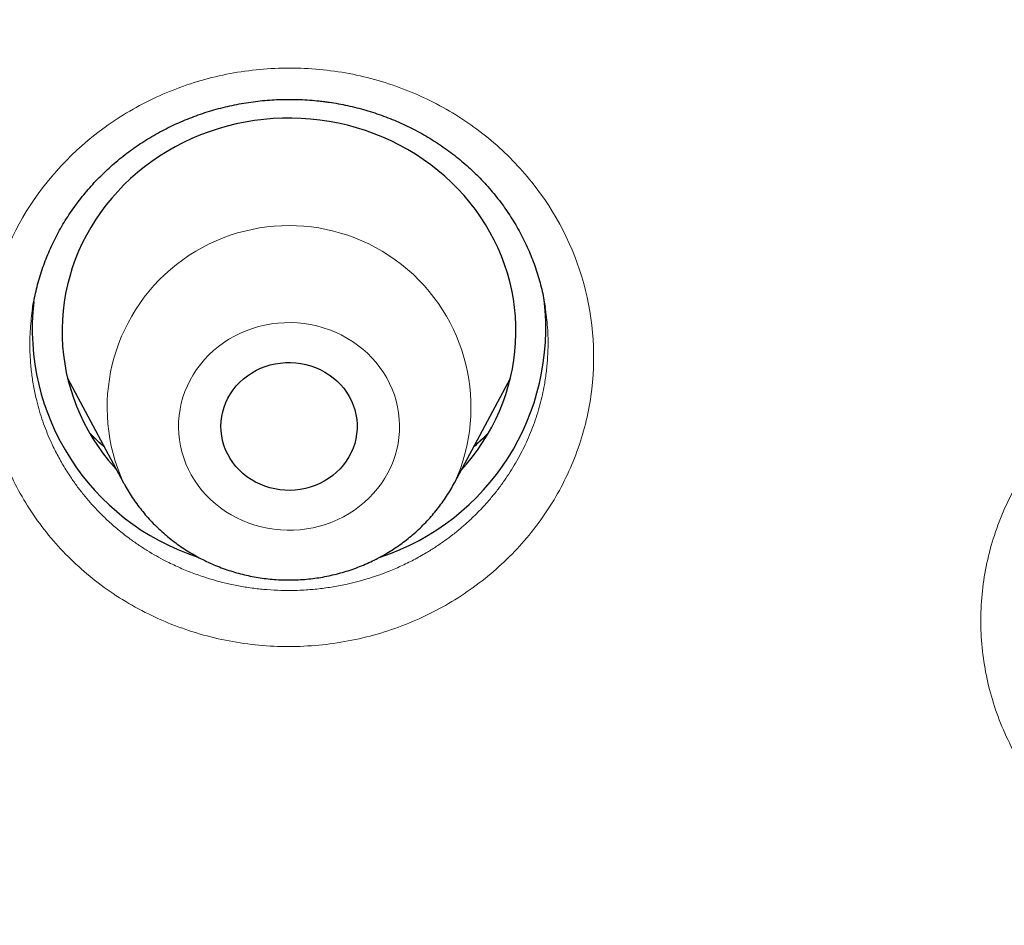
# Model space of a CAD drawing. Header units: millimetres. Extents: x 8 to 450, y 12 to 574.
# Tile 225 of 256: x 233.64 to 240.14, y 539.62 to 545.61. Entities that reach past the tile are written whole.
import ezdxf

# ---------------------------------------------------------------- set-up
doc = ezdxf.new("R2010")
doc.units = ezdxf.units.MM

msp = doc.modelspace()

# ---------------------------------------------------------------- linework, layer by layer
at = {"color": 7, "linetype": 'Continuous', "lineweight": 30}
for p, q in [((237.111, 543.7023), (237.1108, 543.704)), ((233.9546, 543.2349), (234.324, 542.5436)), ((236.5116, 542.5436), (236.8809, 543.2349))]:
    msp.add_line(p, q, dxfattribs=at)
at = {"color": 7, "linetype": 'Continuous', "lineweight": 30, "flags": 128}
for points in [[(236.5569, 542.6284), (236.5898, 542.6658), (236.6275, 542.712), (236.6631, 542.7597), (236.6966, 542.8088), (236.7279, 542.8591), (236.757, 542.9105), (236.7838, 542.9631), (236.8082, 543.0166), (236.8303, 543.0711), (236.8499, 543.1263), (236.8671, 543.1823), (236.8819, 543.2389), (236.8941, 543.296), (236.9038, 543.3535), (236.911, 543.4114), (236.9156, 543.4695), (236.9177, 543.5277), (236.9172, 543.586), (236.9141, 543.6442), (236.9085, 543.7022), (236.9003, 543.76), (236.8896, 543.8173), (236.8764, 543.8743), (236.8607, 543.9306), (236.8425, 543.9863), (236.8219, 544.0413), (236.7989, 544.0954), (236.7736, 544.1486), (236.7459, 544.2007), (236.7159, 544.2517), (236.6838, 544.3015), (236.6494, 544.35), (236.613, 544.3972), (236.5745, 544.4428), (236.5341, 544.487), (236.4917, 544.5295), (236.4475, 544.5704), (236.4016, 544.6095), (236.3539, 544.6468), (236.3047, 544.6822), (236.2539, 544.7157), (236.2018, 544.7472), (236.1482, 544.7766), (236.0935, 544.8039), (236.0376, 544.8291), (235.9806, 544.852), (235.9226, 544.8728), (235.8638, 544.8912), (235.8043, 544.9074), (235.7441, 544.9213), (235.6833, 544.9328), (235.622, 544.9419), (235.5604, 544.9486), (235.4986, 544.953), (235.4367, 544.9549), (235.3747, 544.9544), (235.3127, 544.9515), (235.251, 544.9463), (235.1895, 544.9386), (235.1285, 544.9285), (235.0679, 544.9161), (235.0079, 544.9014), (234.9486, 544.8843), (234.8901, 544.8649), (234.8326, 544.8433), (234.776, 544.8195), (234.7205, 544.7935), (234.6662, 544.7653), (234.6132, 544.7351), (234.5616, 544.7028), (234.5114, 544.6686), (234.4628, 544.6324), (234.4158, 544.5944), (234.3706, 544.5546), (234.3271, 544.5131), (234.2854, 544.4699), (234.2458, 544.4251), (234.2081, 544.3789), (234.1725, 544.3312), (234.139, 544.2822), (234.1077, 544.2319), (234.0786, 544.1804), (234.0518, 544.1279), (234.0274, 544.0743), (234.0053, 544.0199), (233.9856, 543.9646), (233.9684, 543.9086), (233.9537, 543.8521), (233.9415, 543.7949), (233.9318, 543.7374), (233.9246, 543.6795), (233.92, 543.6214), (233.9179, 543.5632), (233.9184, 543.5049), (233.9215, 543.4467), (233.9271, 543.3887), (233.9353, 543.331), (233.946, 543.2736), (233.9592, 543.2167), (233.9749, 543.1603), (233.993, 543.1046), (234.0136, 543.0496), (234.0367, 542.9955), (234.062, 542.9424), (234.0897, 542.8902), (234.1196, 542.8392), (234.1518, 542.7894), (234.1861, 542.7409), (234.2226, 542.6938), (234.2611, 542.6481), (234.2787, 542.6284)], [(235.3565, 542.4972), (235.323, 542.5028), (235.29, 542.5107), (235.2577, 542.521), (235.2264, 542.5335), (235.1961, 542.5482), (235.1671, 542.565), (235.1396, 542.5838), (235.1136, 542.6045), (235.0894, 542.627), (235.0671, 542.6512), (235.0468, 542.6769), (235.0286, 542.7039), (235.0126, 542.7322), (234.999, 542.7615), (234.9877, 542.7917), (234.9789, 542.8226), (234.9727, 542.8541), (234.9689, 542.8859), (234.9678, 542.9179), (234.9692, 542.9499), (234.9732, 542.9817), (234.9798, 543.0131), (234.9888, 543.0439), (235.0003, 543.074), (235.0142, 543.1033), (235.0304, 543.1314), (235.0489, 543.1583), (235.0694, 543.1838), (235.092, 543.2078), (235.1164, 543.2301), (235.1425, 543.2507), (235.1702, 543.2693), (235.1993, 543.2859), (235.2297, 543.3003), (235.2612, 543.3126), (235.2935, 543.3226), (235.3266, 543.3302), (235.3602, 543.3355), (235.3941, 543.3384), (235.4281, 543.3389), (235.4621, 543.337), (235.4959, 543.3326), (235.5292, 543.3259), (235.5618, 543.3168), (235.5937, 543.3054), (235.6245, 543.2918), (235.6541, 543.276), (235.6824, 543.2582), (235.7092, 543.2384), (235.7343, 543.2168), (235.7576, 543.1934), (235.7789, 543.1685), (235.7982, 543.1421), (235.8153, 543.1144), (235.8301, 543.0856), (235.8425, 543.0558), (235.8526, 543.0252), (235.8601, 542.994), (235.8651, 542.9623), (235.8675, 542.9304), (235.8674, 542.8984), (235.8647, 542.8665), (235.8594, 542.8349), (235.8516, 542.8038), (235.8413, 542.7732), (235.8286, 542.7436), (235.8135, 542.7149), (235.7962, 542.6873), (235.7767, 542.6611), (235.7551, 542.6363), (235.7316, 542.6131), (235.7063, 542.5917), (235.6794, 542.5721), (235.651, 542.5545), (235.6212, 542.539), (235.5902, 542.5256), (235.5583, 542.5144), (235.5256, 542.5056), (235.4922, 542.4991), (235.4585, 542.495), (235.4244, 542.4933), (235.3904, 542.4941), (235.3565, 542.4972)]]:
    msp.add_lwpolyline(points, dxfattribs=at)
at = {"color": 252, "linetype": 'Continuous', "lineweight": 0, "flags": 128}
msp.add_lwpolyline([(235.5172, 543.5962), (235.4742, 543.6005), (235.431, 543.6024), (235.3877, 543.602), (235.3445, 543.5991), (235.3016, 543.5938), (235.259, 543.5862), (235.2171, 543.5761), (235.1758, 543.5638), (235.1354, 543.5492), (235.096, 543.5324), (235.0577, 543.5134), (235.0207, 543.4923), (234.9851, 543.4692), (234.951, 543.4441), (234.9185, 543.4172), (234.8878, 543.3885), (234.859, 543.3582), (234.8321, 543.3263), (234.8073, 543.293), (234.7846, 543.2583), (234.7641, 543.2225), (234.7459, 543.1856), (234.7301, 543.1477), (234.7168, 543.109), (234.7058, 543.0696), (234.6974, 543.0297), (234.6915, 542.9894), (234.6882, 542.9489), (234.6874, 542.9082), (234.6892, 542.8676), (234.6935, 542.8271), (234.7004, 542.7869), (234.7098, 542.7472), (234.7217, 542.7081), (234.736, 542.6697), (234.7528, 542.6322), (234.7718, 542.5957), (234.7932, 542.5603), (234.8167, 542.5261), (234.8424, 542.4934), (234.87, 542.4621), (234.8996, 542.4324), (234.931, 542.4044), (234.9641, 542.3782), (234.9989, 542.3539), (235.035, 542.3315), (235.0726, 542.3113), (235.1113, 542.2931), (235.1511, 542.2771), (235.1919, 542.2634), (235.2334, 542.252), (235.2756, 542.2429), (235.3183, 542.2362), (235.3614, 542.2318), (235.4046, 542.2299), (235.4479, 542.2303), (235.4911, 542.2332), (235.534, 542.2385), (235.5765, 542.2462), (235.6185, 542.2562), (235.6597, 542.2685), (235.7001, 542.2831), (235.7396, 542.2999), (235.7778, 542.3189), (235.8149, 542.34), (235.8505, 542.3631), (235.8846, 542.3882), (235.917, 542.4151), (235.9478, 542.4438), (235.9766, 542.4741), (236.0035, 542.506), (236.0283, 542.5393), (236.051, 542.574), (236.0715, 542.6098), (236.0896, 542.6468), (236.1054, 542.6846), (236.1188, 542.7233), (236.1297, 542.7627), (236.1382, 542.8026), (236.1441, 542.8429), (236.1474, 542.8834), (236.1482, 542.9241), (236.1464, 542.9648), (236.1421, 543.0052), (236.1352, 543.0454), (236.1258, 543.0851), (236.1139, 543.1242), (236.0995, 543.1626), (236.0828, 543.2001), (236.0637, 543.2367), (236.0424, 543.272), (236.0188, 543.3062), (235.9932, 543.339), (235.9655, 543.3703), (235.936, 543.4), (235.9045, 543.4279), (235.8714, 543.4541), (235.8367, 543.4785), (235.8005, 543.5008), (235.763, 543.5211), (235.7243, 543.5392), (235.6844, 543.5552), (235.6437, 543.5689), (235.6021, 543.5803), (235.5599, 543.5894), (235.5172, 543.5962)], dxfattribs=at)
at = {"color": 252, "linetype": 'Continuous', "lineweight": 0}
msp.add_arc((235.4178, 543.0424), 1.2021, 335.43654, 204.53947, dxfattribs=at)
at = {"color": 7, "linetype": 'Continuous', "lineweight": 30}
for centre, radius, start, end in [((235.3113, 543.5631), 1.5907, 173.58691, 251.79082), ((235.5218, 543.5645), 1.5928, 288.26137, 6.77778)]:
    msp.add_arc(centre, radius, start, end, dxfattribs=at)
for points, knots in [([(279.178, 531.7215), (279.1777, 531.7262), (279.1772, 531.7347), (279.1765, 531.7475), (279.1759, 531.7586), (279.1752, 531.7694), (279.1747, 531.7798), (279.174, 531.7909), (279.1729, 531.811), (279.1711, 531.8407), (279.1687, 531.8819), (279.166, 531.9271), (279.1629, 531.9769), (279.1596, 532.0292), (279.1562, 532.0833), (279.1512, 532.1604), (279.1446, 532.2577), (279.1366, 532.3731), (279.1301, 532.4617), (279.1255, 532.5234), (279.1229, 532.5579), (279.1209, 532.5847), (279.1194, 532.604), (279.1183, 532.6185), (279.1173, 532.632), (279.1158, 532.6513), (279.1136, 532.6784), (279.1108, 532.7146), (279.1073, 532.7582), (279.1012, 532.8338), (279.0923, 532.9405), (279.0805, 533.0775), (279.0677, 533.2192), (279.0541, 533.3656), (279.0395, 533.5166), (279.0239, 533.6722), (279.0045, 533.8582), (278.9812, 534.071), (278.9541, 534.3071), (278.9328, 534.4845), (278.9178, 534.6052), (278.9095, 534.6712), (278.9012, 534.7366), (278.8929, 534.8013), (278.8847, 534.8636), (278.8772, 534.9211), (278.8705, 534.9716), (278.865, 535.0125), (278.8606, 535.0448), (278.8573, 535.0692), (278.8546, 535.0885), (278.8525, 535.1044), (278.8502, 535.121), (278.8473, 535.1423), (278.8434, 535.1703), (278.8387, 535.2042), (278.8328, 535.2462), (278.8257, 535.2969), (278.8172, 535.3568), (278.8076, 535.4236), (278.7968, 535.4975), (278.7849, 535.5782), (278.7647, 535.7133), (278.7365, 535.8975), (278.7002, 536.1253), (278.6642, 536.3442), (278.6283, 536.5555), (278.5927, 536.7592), (278.5575, 536.955), (278.5231, 537.1416), (278.4895, 537.319), (278.457, 537.4872), (278.4257, 537.6461), (278.3955, 537.7959), (278.3667, 537.9364), (278.3394, 538.0676), (278.3136, 538.1896), (278.2894, 538.3024), (278.267, 538.4059), (278.2462, 538.5002), (278.23, 538.5734), (278.2179, 538.6278), (278.2094, 538.6655), (278.2015, 538.7005), (278.1945, 538.7316), (278.1886, 538.7577), (278.1838, 538.7787), (278.1792, 538.7988), (278.1739, 538.8219), (278.1673, 538.8507), (278.1596, 538.8841), (278.1511, 538.9212), (278.1418, 538.9613), (278.1301, 539.0113), (278.1159, 539.0722), (278.0987, 539.145), (278.0799, 539.224), (278.0594, 539.3093), (278.0372, 539.4007), (278.0133, 539.4984), (277.9878, 539.6018), (277.9514, 539.7472), (277.9048, 539.9306), (277.8482, 540.148), (277.7909, 540.3638), (277.7329, 540.5777), (277.6744, 540.7893), (277.6167, 540.9937), (277.56, 541.1908), (277.5045, 541.3806), (277.4501, 541.5632), (277.3971, 541.7386), (277.3455, 541.9067), (277.2954, 542.0676), (277.2472, 542.2204), (277.201, 542.365), (277.1568, 542.5018), (277.1143, 542.6315), (277.0798, 542.7359), (277.0529, 542.8167), (277.0332, 542.8757), (277.014, 542.9328), (276.9953, 542.9881), (276.9772, 543.0415), (276.9599, 543.0922), (276.9446, 543.1369), (276.932, 543.1737), (276.9225, 543.2014), (276.9151, 543.2226), (276.9088, 543.2408), (276.9021, 543.2603), (276.893, 543.2865), (276.8808, 543.3216), (276.8653, 543.3663), (276.8467, 543.4194), (276.8251, 543.4808), (276.8007, 543.55), (276.7734, 543.6268), (276.7432, 543.7113), (276.71, 543.8037), (276.6756, 543.8984), (276.6405, 543.9947), (276.6048, 544.0917), (276.5672, 544.1931), (276.5285, 544.2966), (276.4897, 544.3996), (276.4341, 544.546), (276.3621, 544.7333), (276.2766, 544.9518), (276.1958, 545.1554), (276.1195, 545.3446), (276.0448, 545.5276), (275.9712, 545.7056), (275.8988, 545.8784), (275.8277, 546.0459), (275.7585, 546.2072), (275.6908, 546.3634), (275.6162, 546.5334), (275.5331, 546.7207), (275.4399, 546.9277), (275.3599, 547.1027), (275.2943, 547.2448), (275.244, 547.3529), (275.1929, 547.4622), (275.1408, 547.5724), (275.0882, 547.6832), (275.0399, 547.7839), (274.9975, 547.8718), (274.9623, 547.9446), (274.9305, 548.0099), (274.9022, 548.0679), (274.8774, 548.1185), (274.8585, 548.1569), (274.8448, 548.1847), (274.8359, 548.2027), (274.8292, 548.2162), (274.8246, 548.2255), (274.8208, 548.2333), (274.8147, 548.2455), (274.805, 548.2651), (274.791, 548.2934), (274.774, 548.3275), (274.7544, 548.3669), (274.7323, 548.4111), (274.7072, 548.4611), (274.6791, 548.5171), (274.648, 548.5787), (274.5648, 548.7426), (274.4298, 549.0054), (274.2668, 549.3154), (274.128, 549.5745), (274.0144, 549.784), (273.9001, 549.992), (273.7851, 550.1985), (273.6687, 550.4051), (273.5414, 550.628), (273.4016, 550.8695), (273.2482, 551.1304), (273.0889, 551.3971), (272.9235, 551.6694), (272.7677, 551.9218), (272.6226, 552.1534), (272.4893, 552.3636), (272.3717, 552.5468), (272.271, 552.7021), (272.1899, 552.8263), (272.1115, 552.9454), (272.0392, 553.0546), (271.9729, 553.154), (271.9124, 553.2442), (271.8561, 553.3278), (271.8038, 553.4051), (271.7556, 553.4759), (271.7117, 553.5404), (271.6708, 553.6001), (271.6333, 553.6546), (271.5996, 553.7035), (271.5702, 553.746), (271.5433, 553.7849), (271.5204, 553.8179), (271.5018, 553.8446), (271.488, 553.8644), (271.4752, 553.8828), (271.4617, 553.9021), (271.4468, 553.9234), (271.4305, 553.9468), (271.407, 553.9803), (271.3753, 554.0255), (271.3341, 554.0839), (271.2885, 554.1485), (271.2385, 554.2189), (271.1841, 554.2952), (271.125, 554.3778), (271.0611, 554.4666), (270.9923, 554.5617), (270.9186, 554.6629), (270.8371, 554.7743), (270.7474, 554.8961), (270.6489, 555.0287), (270.5446, 555.1681), (270.4355, 555.3127), (270.2988, 555.4924), (270.1335, 555.707), (269.9379, 555.9576), (269.7347, 556.2139), (269.524, 556.4758), (269.3069, 556.7415), (269.0833, 557.0109), (268.8533, 557.2838), (268.6152, 557.5615), (268.3906, 557.8193), (268.1807, 558.0567), (267.9869, 558.2731), (267.8241, 558.4525), (267.6938, 558.5947), (267.5978, 558.6989), (267.5029, 558.8012), (267.4112, 558.8994), (267.3246, 558.9917), (267.2433, 559.0778), (267.1674, 559.1578), (267.097, 559.2317), (267.032, 559.2995), (266.9729, 559.3611), (266.9196, 559.4163), (266.872, 559.4655), (266.8299, 559.5089), (266.7939, 559.5459), (266.7639, 559.5767), (266.7395, 559.6017), (266.7194, 559.6222), (266.7025, 559.6395), (266.6864, 559.6559), (266.669, 559.6736), (266.6456, 559.6974), (266.6157, 559.7279), (266.5788, 559.7653), (266.5376, 559.8071), (266.4886, 559.8565), (266.4313, 559.9141), (266.3649, 559.9806), (266.2923, 560.0531), (266.2133, 560.1315), (266.1279, 560.2158), (266.0409, 560.3013), (265.9527, 560.3874), (265.864, 560.4736), (265.7705, 560.5641), (265.672, 560.6586), (265.5687, 560.7574), (265.4605, 560.86), (265.2836, 561.0267), (265.0399, 561.2534), (264.7261, 561.5401), (264.4097, 561.8237), (264.0909, 562.1041), (263.7747, 562.3772), (263.4612, 562.6431), (263.1506, 562.9018), (262.8431, 563.1535), (262.5387, 563.3983), (262.2124, 563.6563), (261.8637, 563.927), (261.4922, 564.2093), (261.1237, 564.4837), (260.7584, 564.7503), (260.4839, 564.9466), (260.3002, 565.0764), (260.2064, 565.1423), (260.1129, 565.2077), (260.0197, 565.2725), (259.9278, 565.3361), (259.8341, 565.4006), (259.7408, 565.4645), (259.649, 565.5271), (259.5643, 565.5845), (259.4924, 565.6331), (259.4323, 565.6735), (259.383, 565.7066), (259.3432, 565.7332), (259.3121, 565.754), (259.2897, 565.7689), (259.271, 565.7814), (259.2555, 565.7917), (259.2409, 565.8014), (259.2243, 565.8124), (259.2042, 565.8258), (259.1801, 565.8417), (259.1429, 565.8664), (259.0912, 565.9006), (259.0233, 565.9452), (258.9472, 565.9951), (258.8629, 566.0502), (258.7702, 566.1104), (258.6713, 566.1743), (258.5665, 566.2417), (258.456, 566.3123), (258.338, 566.3872), (258.2124, 566.4664), (258.0811, 566.5487), (257.944, 566.6339), (257.8014, 566.7218), (257.6517, 566.8135), (257.4947, 566.9088), (257.3304, 567.0076), (257.1622, 567.1079), (256.9904, 567.2093), (256.8162, 567.3112), (256.6388, 567.414), (256.4606, 567.5161), (256.2116, 567.6576), (255.8923, 567.836), (255.5034, 568.0486), (255.1188, 568.2544), (254.736, 568.4549), (254.3552, 568.6499), (253.9766, 568.8397), (253.6029, 569.0229), (253.2343, 569.1998), (252.8708, 569.3705), (252.5126, 569.5351), (252.1598, 569.6938), (251.8125, 569.8467), (251.4707, 569.994), (251.1346, 570.1359), (250.8038, 570.2726), (250.4779, 570.4045), (250.1566, 570.5318), (249.8299, 570.6586), (249.4979, 570.7847), (249.161, 570.9097), (248.8302, 571.0298), (248.5053, 571.1451), (248.185, 571.2563), (247.8692, 571.3634), (247.5582, 571.4666), (247.2537, 571.5654), (246.9558, 571.66), (246.5718, 571.7793), (246.1002, 571.921), (245.5592, 572.0767), (245.0413, 572.2195), (244.5462, 572.3505), (244.0541, 572.4753), (243.6186, 572.5811), (243.2395, 572.6698), (242.9165, 572.7431), (242.5948, 572.8139), (242.2745, 572.8822), (241.9535, 572.9485), (241.6095, 573.0171), (241.2393, 573.0882), (240.8414, 573.1613), (240.4348, 573.2326), (240.017, 573.3023), (239.5879, 573.3702), (239.1474, 573.4358), (238.6979, 573.4987), (238.2395, 573.5586), (237.7749, 573.6149), (237.3045, 573.6675), (236.8282, 573.7161), (236.3433, 573.7609), (235.85, 573.8016), (235.3481, 573.838), (234.838, 573.8698), (234.3218, 573.8967), (233.7931, 573.9186), (233.2536, 573.9352), (232.7036, 573.9461), (232.1457, 573.9509), (231.5799, 573.9494), (231.0062, 573.9412), (230.4303, 573.9264), (229.8524, 573.9047), (229.2726, 573.8763), (228.702, 573.8416), (228.1409, 573.8011), (227.5893, 573.7552), (227.0363, 573.703), (226.482, 573.6445), (225.9574, 573.5832), (225.4628, 573.5202), (224.9982, 573.4567), (224.5339, 573.3888), (224.073, 573.317), (223.619, 573.2419), (223.1822, 573.1656), (222.7624, 573.0886), (222.3592, 573.0111), (221.9641, 572.9318), (221.577, 572.851), (221.1905, 572.7671), (220.8049, 572.6802), (220.4206, 572.5903), (220.0453, 572.4995), (219.6789, 572.4078), (219.3215, 572.3156), (218.997, 572.2293), (218.7043, 572.1494), (218.4421, 572.0763), (218.1853, 572.0032), (217.933, 571.9299), (217.6821, 571.8555), (217.4123, 571.7741), (217.121, 571.6842), (216.8075, 571.5852), (216.4887, 571.4821), (216.1645, 571.3749), (215.837, 571.264), (215.5065, 571.1494), (215.1729, 571.0311), (214.8344, 570.9082), (214.485, 570.7784), (214.1249, 570.6415), (213.7553, 570.4974), (213.3836, 570.349), (213.0111, 570.1966), (212.6379, 570.0404), (212.2642, 569.8802), (211.8427, 569.6952), (211.3736, 569.4838), (210.8574, 569.2438), (210.3405, 568.996), (209.8578, 568.7576), (209.4081, 568.5293), (208.9904, 568.3122), (208.5695, 568.0882), (208.1457, 567.8571), (207.7215, 567.6203), (207.2972, 567.3778), (206.8729, 567.1295), (206.4463, 566.874), (206.1256, 566.6772), (205.9103, 566.5433), (205.801, 566.4748), (205.6929, 566.4067), (205.5882, 566.3404), (205.4891, 566.2773), (205.3964, 566.2179), (205.31, 566.1623), (205.2288, 566.1098), (205.153, 566.0605), (205.0828, 566.0147), (205.0193, 565.9732), (204.9628, 565.9361), (204.913, 565.9033), (204.8717, 565.8761), (204.8384, 565.854), (204.8123, 565.8367), (204.791, 565.8226), (204.7763, 565.8129), (204.7672, 565.8068), (204.7622, 565.8035), (204.7579, 565.8006), (204.7522, 565.7968), (204.743, 565.7907), (204.7298, 565.7819), (204.705, 565.7653), (204.6683, 565.7409), (204.6185, 565.7076), (204.563, 565.6703), (204.5018, 565.6291), (204.4333, 565.5829), (204.3574, 565.5314), (204.2738, 565.4745), (204.1839, 565.4129), (204.0876, 565.3467), (203.985, 565.2758), (203.8785, 565.2016), (203.7681, 565.1245), (203.6544, 565.0444), (203.5352, 564.9599), (203.4105, 564.871), (203.2752, 564.7738), (203.1294, 564.6683), (202.9758, 564.5561), (202.8222, 564.443), (202.671, 564.3308), (202.5225, 564.2195), (202.3764, 564.1093), (202.2329, 564.0001), (202.0601, 563.8676), (201.8596, 563.7122), (201.6332, 563.5344), (201.4139, 563.3601), (201.2014, 563.1892), (200.9959, 563.0218), (200.8008, 562.8611), (200.6158, 562.7071), (200.4405, 562.5596), (200.271, 562.4157), (200.1073, 562.2753), (199.9494, 562.1385), (199.7971, 562.0055), (199.6504, 561.8762), (199.5092, 561.7508), (199.3735, 561.6292), (199.2295, 561.4992), (199.0771, 561.3603), (198.9164, 561.2125), (198.7529, 561.0606), (198.5871, 560.9051), (198.4197, 560.7465), (198.2587, 560.5923), (198.1039, 560.4427), (197.9553, 560.2977), (197.8381, 560.1823), (197.7506, 560.0956), (197.691, 560.0364), (197.6325, 559.978), (197.5752, 559.9206), (197.5202, 559.8653), (197.4705, 559.8152), (197.4274, 559.7715), (197.3906, 559.7343), (197.3618, 559.7051), (197.3401, 559.6829), (197.3245, 559.667), (197.3116, 559.6538), (197.3001, 559.6421), (197.2878, 559.6296), (197.2715, 559.613), (197.2502, 559.5911), (197.2238, 559.5641), (197.1927, 559.5321), (197.1568, 559.4952), (197.1163, 559.4534), (197.071, 559.4066), (196.9971, 559.3299), (196.8951, 559.2235), (196.7657, 559.0874), (196.6299, 558.9434), (196.4876, 558.7911), (196.3387, 558.6303), (196.1865, 558.4641), (196.0309, 558.2926), (195.8687, 558.112), (195.7, 557.922), (195.5246, 557.7222), (195.3462, 557.5165), (195.1665, 557.3067), (194.9873, 557.0949), (194.7764, 556.8424), (194.5353, 556.5492), (194.2655, 556.2146), (194.0005, 555.8796), (193.7404, 555.5442), (193.4851, 555.2085), (193.293, 554.951), (193.1616, 554.7726), (193.0891, 554.6736), (193.0181, 554.576), (192.9498, 554.4817), (192.8858, 554.3928), (192.8263, 554.3098), (192.7715, 554.2329), (192.7206, 554.1613), (192.6738, 554.0951), (192.6312, 554.0346), (192.5933, 553.9807), (192.5601, 553.9334), (192.5317, 553.8926), (192.5079, 553.8585), (192.4901, 553.833), (192.4776, 553.8149), (192.4694, 553.8031), (192.4616, 553.7919), (192.4522, 553.7784), (192.4393, 553.7597), (192.4224, 553.7353), (192.4015, 553.7051), (192.3755, 553.6674), (192.344, 553.6216), (192.3072, 553.568), (192.2676, 553.5099), (192.1971, 553.4065), (192.0626, 553.2076), (191.8836, 552.9388), (191.6896, 552.6421), (191.5135, 552.3684), (191.3685, 552.1393), (191.2533, 551.9551), (191.1667, 551.8155), (191.0774, 551.6703), (190.9855, 551.5195), (190.889, 551.3597), (190.7878, 551.1907), (190.6821, 551.012), (190.5737, 550.8269), (190.4628, 550.6352), (190.3493, 550.4368), (190.2467, 550.2551), (190.155, 550.0912), (190.0748, 549.9463), (189.9936, 549.7984), (189.9115, 549.6475), (189.8285, 549.4934), (189.745, 549.3369), (189.6689, 549.1928), (189.6018, 549.0647), (189.545, 548.9555), (189.4925, 548.8539), (189.4442, 548.7599), (189.4004, 548.674), (189.3609, 548.5962), (189.3256, 548.5264), (189.2942, 548.464), (189.2667, 548.4092), (189.2431, 548.3618), (189.2232, 548.3219), (189.2071, 548.2895), (189.1949, 548.2649), (189.1843, 548.2436), (189.1733, 548.2212), (189.1593, 548.1929), (189.1415, 548.1569), (189.1198, 548.1128), (189.0944, 548.0609), (189.0664, 548.0035), (189.0362, 547.9415), (189.0041, 547.8752), (188.9677, 547.7997), (188.9269, 547.7147), (188.8815, 547.6194), (188.8335, 547.518), (188.7825, 547.4096), (188.7285, 547.294), (188.6722, 547.1723), (188.615, 547.0478), (188.5582, 546.9232), (188.5027, 546.8002), (188.4484, 546.6789), (188.3768, 546.5175), (188.2892, 546.3178), (188.1874, 546.0816), (188.0904, 545.8529), (187.9981, 545.6317), (187.9103, 545.4182), (187.8271, 545.2123), (187.7481, 545.0142), (187.6732, 544.8238), (187.6022, 544.6406), (187.5347, 544.4643), (187.4707, 544.2946), (187.411, 544.1344), (187.3554, 543.9836), (187.3038, 543.8418), (187.2548, 543.7061), (187.2086, 543.5763), (187.1731, 543.4758), (187.1478, 543.4038), (187.1325, 543.36), (187.119, 543.3212), (187.1075, 543.2882), (187.0981, 543.261), (187.0906, 543.2391), (187.0838, 543.2196), (187.0767, 543.199), (187.0675, 543.1722), (187.0557, 543.1378), (187.0411, 543.095), (187.024, 543.0451), (187.0047, 542.988), (186.983, 542.9239), (186.9591, 542.8526), (186.9329, 542.7742), (186.9045, 542.6886), (186.874, 542.5958), (186.8414, 542.4961), (186.8075, 542.3913), (186.7579, 542.2365), (186.6943, 542.0352), (186.6143, 541.7767), (186.5339, 541.5106), (186.4534, 541.2376), (186.3767, 540.9708), (186.3036, 540.7104), (186.2338, 540.456), (186.1672, 540.2067), (186.102, 539.9571), (186.0382, 539.7066), (185.9759, 539.4554), (185.9305, 539.2678), (185.9008, 539.143), (185.8863, 539.0812), (185.8727, 539.0235), (185.8605, 538.9709), (185.8485, 538.9196), (185.8373, 538.8707), (185.8269, 538.8255), (185.8196, 538.7937), (185.8152, 538.7743), (185.813, 538.7644), (185.8109, 538.7554), (185.8084, 538.7444), (185.8052, 538.7303), (185.8013, 538.713), (185.796, 538.6893), (185.789, 538.6584), (185.7802, 538.6192), (185.7702, 538.5741), (185.7587, 538.5226), (185.746, 538.4647), (185.7318, 538.4003), (185.7165, 538.3297), (185.6999, 538.2528), (185.6822, 538.1699), (185.6638, 538.0827), (185.6319, 537.9301), (185.5883, 537.7167), (185.5346, 537.4453), (185.4844, 537.1821), (185.4373, 536.9272), (185.3936, 536.682), (185.3529, 536.4464), (185.3153, 536.2205), (185.2802, 536.0031), (185.2542, 535.8365), (185.2361, 535.7184), (185.2253, 535.6463), (185.2147, 535.5753), (185.2044, 535.5055), (185.1944, 535.4369), (185.1846, 535.3694), (185.1753, 535.3038), (185.1673, 535.247), (185.1608, 535.2009), (185.1561, 535.1669), (185.1525, 535.1403), (185.1497, 535.1204), (185.1473, 535.1028), (185.1447, 535.0835), (185.1414, 535.0593), (185.1368, 535.0255), (185.1308, 534.9808), (185.1232, 534.9238), (185.1145, 534.8583), (185.1057, 534.7902), (185.0968, 534.7208), (185.0879, 534.6512), (185.0786, 534.5767), (185.0605, 534.4296), (185.0343, 534.2089), (185.004, 533.9378), (184.9773, 533.6841), (184.9538, 533.4492), (184.9366, 533.2665), (184.925, 533.1378), (184.9186, 533.0661), (184.9127, 532.9978), (184.9073, 532.9349), (184.9022, 532.8742), (184.8975, 532.8168), (184.8932, 532.7639), (184.8897, 532.7205), (184.887, 532.6867), (184.8851, 532.6624), (184.8839, 532.6474), (184.8831, 532.6364), (184.8821, 532.624), (184.8807, 532.6053), (184.8784, 532.5758), (184.8754, 532.5356), (184.8715, 532.4842), (184.8673, 532.4263), (184.8627, 532.3617), (184.8577, 532.2912), (184.8527, 532.2183), (184.8479, 532.1466), (184.8435, 532.0792), (184.8395, 532.0164), (184.8361, 531.961), (184.8332, 531.9126), (184.8306, 531.8707), (184.8285, 531.8348), (184.8267, 531.8028), (184.8251, 531.7749), (184.8235, 531.7475), (184.8225, 531.7302), (184.822, 531.7215)], [0, 0, 0, 0, 0.000127, 0.000231, 0.000316, 0.000383, 0.000456, 0.000538, 0.000631, 0.000898, 0.001191, 0.001537, 0.00189, 0.002284, 0.002687, 0.003079, 0.003978, 0.004825, 0.005621, 0.00593, 0.006184, 0.006381, 0.006522, 0.006609, 0.006701, 0.006821, 0.007034, 0.0073, 0.007621, 0.007996, 0.00897, 0.009979, 0.011023, 0.012102, 0.013216, 0.014365, 0.015545, 0.017335, 0.019079, 0.020779, 0.021271, 0.021759, 0.022243, 0.022724, 0.023198, 0.023628, 0.024002, 0.02432, 0.024538, 0.024719, 0.024863, 0.024969, 0.025073, 0.025231, 0.025443, 0.025697, 0.025987, 0.02638, 0.026825, 0.027323, 0.027872, 0.028473, 0.029126, 0.03089, 0.032588, 0.034221, 0.035789, 0.037321, 0.038785, 0.040181, 0.041509, 0.042769, 0.04396, 0.045084, 0.046139, 0.047124, 0.048041, 0.048889, 0.049668, 0.050379, 0.05102, 0.051322, 0.051606, 0.051873, 0.052114, 0.05231, 0.052463, 0.05259, 0.052764, 0.052986, 0.053242, 0.053522, 0.053825, 0.054152, 0.054655, 0.055205, 0.055803, 0.056448, 0.057141, 0.057881, 0.058668, 0.059491, 0.06119, 0.062842, 0.064448, 0.066116, 0.067731, 0.069292, 0.070799, 0.072252, 0.073651, 0.074997, 0.076289, 0.077527, 0.07871, 0.079818, 0.080873, 0.081875, 0.082823, 0.083294, 0.083751, 0.084193, 0.084621, 0.085035, 0.085435, 0.085801, 0.086076, 0.086291, 0.086446, 0.086571, 0.086714, 0.0869, 0.087183, 0.087531, 0.087943, 0.088421, 0.088963, 0.089559, 0.090217, 0.090938, 0.091721, 0.092435, 0.093193, 0.093997, 0.094815, 0.095623, 0.09642, 0.098259, 0.100039, 0.10158, 0.103075, 0.104523, 0.105926, 0.107306, 0.108639, 0.109924, 0.111161, 0.112376, 0.114, 0.115661, 0.117359, 0.118222, 0.119094, 0.119976, 0.120868, 0.121768, 0.122667, 0.123317, 0.123908, 0.124439, 0.12491, 0.125322, 0.125674, 0.125847, 0.126001, 0.126116, 0.126177, 0.126229, 0.126306, 0.126476, 0.126707, 0.126999, 0.127311, 0.127672, 0.128081, 0.128538, 0.129044, 0.129594, 0.132566, 0.135517, 0.137263, 0.139001, 0.140732, 0.142455, 0.144173, 0.145919, 0.148067, 0.150271, 0.152533, 0.154852, 0.157228, 0.159007, 0.160817, 0.162657, 0.163755, 0.164852, 0.16589, 0.166863, 0.167706, 0.168494, 0.169227, 0.169904, 0.170526, 0.171092, 0.171603, 0.172101, 0.172532, 0.172897, 0.173226, 0.173563, 0.173771, 0.173935, 0.174088, 0.174259, 0.174447, 0.174654, 0.174879, 0.175337, 0.175856, 0.176435, 0.177057, 0.177737, 0.178473, 0.179267, 0.180117, 0.181025, 0.18199, 0.183118, 0.184315, 0.185581, 0.186902, 0.188249, 0.190485, 0.192785, 0.19515, 0.19758, 0.200076, 0.20259, 0.205167, 0.207806, 0.210509, 0.212567, 0.214661, 0.216789, 0.217805, 0.218828, 0.21985, 0.22082, 0.221731, 0.222583, 0.223377, 0.224111, 0.224787, 0.225404, 0.225952, 0.226444, 0.226879, 0.227257, 0.227557, 0.227808, 0.22801, 0.228178, 0.228328, 0.228506, 0.228714, 0.229048, 0.229426, 0.229848, 0.230314, 0.230926, 0.231601, 0.232339, 0.233138, 0.234001, 0.234925, 0.235768, 0.236656, 0.23759, 0.23857, 0.239596, 0.240668, 0.24178, 0.244827, 0.247829, 0.25092, 0.25396, 0.25695, 0.25989, 0.26278, 0.265619, 0.268409, 0.271148, 0.274529, 0.277857, 0.281131, 0.284352, 0.28752, 0.28834, 0.289155, 0.289967, 0.290775, 0.291579, 0.292351, 0.293203, 0.293993, 0.294721, 0.295386, 0.295843, 0.296264, 0.296652, 0.296864, 0.297062, 0.297225, 0.297344, 0.297459, 0.297598, 0.297769, 0.297975, 0.298212, 0.29872, 0.299298, 0.299944, 0.30066, 0.301445, 0.3023, 0.303169, 0.304099, 0.305092, 0.306146, 0.307261, 0.308393, 0.309581, 0.310827, 0.312129, 0.313488, 0.314905, 0.316293, 0.317731, 0.319195, 0.32065, 0.322094, 0.325281, 0.328417, 0.331502, 0.334537, 0.337582, 0.340574, 0.343513, 0.346399, 0.349233, 0.352014, 0.354743, 0.357418, 0.360041, 0.362612, 0.365131, 0.367607, 0.370039, 0.372428, 0.375006, 0.377532, 0.380006, 0.382427, 0.384797, 0.38715, 0.38945, 0.391696, 0.393888, 0.396026, 0.400153, 0.404241, 0.407858, 0.411444, 0.414999, 0.418523, 0.420855, 0.423173, 0.425478, 0.427768, 0.430048, 0.432356, 0.435128, 0.437957, 0.440842, 0.443784, 0.446837, 0.44995, 0.45312, 0.45635, 0.459638, 0.462924, 0.466267, 0.469666, 0.473122, 0.476634, 0.480203, 0.483821, 0.487457, 0.491281, 0.495119, 0.498972, 0.50296, 0.506964, 0.510983, 0.515018, 0.51907, 0.523137, 0.526986, 0.53085, 0.534728, 0.53862, 0.542526, 0.545792, 0.549068, 0.552353, 0.555628, 0.558844, 0.562002, 0.564926, 0.567797, 0.570616, 0.573382, 0.576096, 0.578918, 0.58168, 0.584384, 0.587029, 0.589614, 0.592141, 0.594085, 0.595993, 0.597865, 0.5997, 0.601519, 0.603368, 0.605629, 0.607936, 0.610287, 0.612684, 0.615126, 0.617569, 0.620056, 0.622586, 0.625161, 0.627916, 0.630714, 0.633531, 0.636364, 0.639213, 0.642077, 0.644957, 0.648943, 0.652958, 0.657003, 0.661077, 0.664363, 0.66769, 0.671061, 0.674476, 0.677935, 0.681376, 0.684859, 0.688385, 0.691953, 0.692866, 0.693782, 0.6947, 0.695586, 0.696421, 0.697203, 0.697932, 0.698609, 0.699263, 0.699859, 0.700397, 0.700878, 0.701302, 0.701668, 0.701931, 0.702154, 0.702336, 0.702477, 0.702528, 0.70257, 0.702604, 0.702638, 0.702716, 0.702839, 0.702976, 0.703353, 0.703779, 0.704254, 0.704778, 0.705352, 0.706016, 0.706735, 0.70751, 0.708341, 0.709228, 0.710171, 0.711112, 0.712102, 0.713142, 0.714232, 0.715371, 0.716702, 0.718076, 0.719436, 0.720778, 0.722101, 0.723405, 0.724691, 0.725959, 0.728066, 0.730121, 0.732122, 0.734069, 0.735962, 0.737803, 0.739488, 0.741127, 0.742717, 0.74426, 0.745755, 0.747203, 0.748603, 0.749956, 0.751261, 0.75252, 0.754127, 0.755693, 0.757218, 0.758928, 0.760583, 0.762183, 0.763729, 0.76522, 0.766657, 0.767271, 0.767876, 0.768469, 0.769052, 0.769623, 0.770153, 0.770572, 0.770948, 0.771281, 0.771457, 0.771618, 0.771761, 0.771856, 0.771971, 0.772139, 0.772358, 0.77263, 0.772953, 0.773321, 0.77374, 0.774209, 0.774727, 0.776039, 0.77739, 0.778781, 0.780314, 0.781892, 0.783515, 0.785184, 0.786897, 0.788764, 0.790681, 0.792649, 0.794656, 0.796661, 0.798659, 0.801784, 0.804891, 0.80798, 0.811052, 0.814105, 0.817141, 0.818033, 0.818922, 0.819809, 0.820659, 0.821454, 0.822194, 0.822879, 0.823509, 0.824105, 0.824642, 0.82512, 0.82554, 0.8259, 0.826202, 0.826445, 0.826577, 0.826681, 0.826758, 0.826873, 0.827038, 0.827254, 0.82752, 0.827837, 0.828251, 0.828729, 0.829254, 0.829782, 0.831455, 0.834485, 0.836818, 0.839183, 0.841581, 0.842732, 0.843926, 0.845166, 0.846451, 0.847782, 0.849242, 0.850754, 0.852317, 0.853931, 0.855596, 0.857311, 0.858496, 0.859703, 0.860934, 0.862187, 0.863464, 0.864764, 0.86607, 0.867033, 0.867932, 0.868767, 0.869538, 0.870246, 0.870879, 0.871451, 0.871961, 0.872409, 0.872796, 0.873122, 0.873386, 0.873589, 0.873725, 0.873906, 0.874137, 0.874417, 0.874786, 0.875214, 0.875683, 0.876187, 0.876726, 0.8773, 0.878022, 0.878794, 0.879614, 0.880484, 0.881422, 0.882411, 0.883427, 0.884428, 0.885415, 0.886387, 0.887345, 0.889292, 0.891176, 0.892995, 0.89475, 0.896441, 0.898069, 0.899632, 0.901131, 0.902569, 0.903953, 0.905284, 0.90656, 0.907715, 0.908822, 0.909881, 0.910892, 0.911855, 0.912226, 0.912573, 0.912875, 0.913132, 0.913343, 0.913507, 0.913641, 0.913798, 0.913988, 0.914265, 0.914598, 0.914985, 0.915427, 0.915924, 0.916476, 0.917082, 0.917744, 0.918461, 0.919233, 0.920056, 0.920886, 0.922815, 0.924705, 0.926849, 0.928941, 0.930981, 0.93297, 0.934906, 0.9368, 0.938662, 0.9406, 0.942503, 0.944372, 0.94486, 0.945335, 0.945772, 0.946169, 0.946526, 0.946935, 0.947276, 0.947549, 0.947655, 0.947715, 0.947774, 0.947858, 0.947964, 0.948095, 0.948249, 0.948499, 0.948794, 0.949134, 0.949518, 0.949957, 0.950442, 0.950973, 0.951552, 0.952176, 0.952844, 0.953517, 0.955616, 0.957651, 0.959622, 0.961529, 0.963373, 0.965122, 0.966809, 0.968431, 0.969986, 0.970532, 0.971068, 0.971596, 0.972116, 0.972626, 0.973128, 0.973621, 0.974088, 0.974396, 0.974648, 0.974845, 0.974987, 0.975092, 0.975235, 0.975417, 0.975631, 0.975989, 0.976411, 0.976896, 0.977445, 0.977921, 0.978437, 0.978991, 0.979574, 0.981698, 0.983885, 0.985583, 0.987316, 0.989085, 0.989623, 0.990163, 0.990671, 0.991135, 0.991554, 0.992014, 0.992403, 0.992723, 0.992972, 0.993151, 0.993259, 0.993303, 0.993393, 0.993534, 0.993715, 0.994044, 0.994421, 0.994846, 0.995319, 0.995841, 0.996396, 0.996923, 0.997417, 0.997878, 0.998305, 0.998635, 0.998942, 0.999226, 0.999426, 0.999619, 0.999809, 1, 1, 1, 1]), ([(233.7234, 543.6961), (233.7241, 543.7009), (233.7275, 543.7251), (233.736, 543.7684), (233.7488, 543.8259), (233.764, 543.8831), (233.7815, 543.9401), (233.8013, 543.9965), (233.8232, 544.0523), (233.8472, 544.1072), (233.8733, 544.1611), (233.9013, 544.2139), (233.9312, 544.2654), (233.9631, 544.3156), (233.9969, 544.3647), (234.0327, 544.4128), (234.0705, 544.4599), (234.1102, 544.5058), (234.1518, 544.5505), (234.195, 544.5937), (234.2399, 544.6354), (234.2861, 544.6753), (234.3337, 544.7135), (234.3825, 544.7498), (234.4327, 544.7844), (234.4844, 544.8173), (234.5375, 544.8487), (234.5919, 544.8782), (234.6471, 544.9057), (234.7032, 544.9312), (234.7601, 544.9548), (234.818, 544.9764), (234.8769, 544.9961), (234.9365, 545.0137), (234.9969, 545.0294), (235.0578, 545.0428), (235.1191, 545.0542), (235.1809, 545.0636), (235.2429, 545.0707), (235.305, 545.0758), (235.3672, 545.0787), (235.4295, 545.0794), (235.4919, 545.0781), (235.5543, 545.0745), (235.6077, 545.0697), (235.6403, 545.0657), (235.6522, 545.0642)], [0, 0, 0, 0, 0.00591, 0.029257, 0.052693, 0.076254, 0.099904, 0.123606, 0.147323, 0.171006, 0.194614, 0.218108, 0.241452, 0.264691, 0.287916, 0.311256, 0.334707, 0.358234, 0.381802, 0.405371, 0.428893, 0.45233, 0.475647, 0.498813, 0.521952, 0.545169, 0.568552, 0.591971, 0.61526, 0.638402, 0.661469, 0.684699, 0.707911, 0.73116, 0.754455, 0.777725, 0.800907, 0.82419, 0.847475, 0.870629, 0.893701, 0.916911, 0.940127, 0.963349, 0.986625, 1, 1, 1, 1]), ([(235.6522, 545.0642), (235.6624, 545.0629), (235.6931, 545.0588), (235.7441, 545.0504), (235.8049, 545.0383), (235.8652, 545.0241), (235.925, 545.0078), (235.9841, 544.9895), (236.0427, 544.9691), (236.1005, 544.9466), (236.1575, 544.9222), (236.2135, 544.8958), (236.2682, 544.8677), (236.3216, 544.8377), (236.3738, 544.806), (236.4248, 544.7725), (236.4745, 544.7372), (236.5229, 544.7001), (236.5698, 544.6615), (236.6151, 544.6212), (236.659, 544.5792), (236.7014, 544.5357), (236.742, 544.4909), (236.7805, 544.445), (236.817, 544.398), (236.8518, 544.3498), (236.8848, 544.3), (236.9161, 544.2489), (236.9454, 544.1966), (236.9728, 544.1432), (236.9981, 544.0889), (237.0213, 544.0338), (237.0422, 543.9783), (237.0608, 543.9223), (237.0772, 543.866), (237.0912, 543.8091), (237.1026, 543.7551), (237.1083, 543.7199), (237.1108, 543.704)], [0, 0, 0, 0, 0.01392, 0.042063, 0.070102, 0.098136, 0.126222, 0.154413, 0.182597, 0.210832, 0.239198, 0.267574, 0.2958, 0.323847, 0.352014, 0.380177, 0.408366, 0.436629, 0.464997, 0.493169, 0.521574, 0.550105, 0.578593, 0.606836, 0.634821, 0.662974, 0.691366, 0.719904, 0.748548, 0.77725, 0.805966, 0.834636, 0.863213, 0.891653, 0.919919, 0.948163, 0.976583, 1, 1, 1, 1]), ([(234.1977, 542.7799), (234.1863, 542.79), (234.1594, 542.8139), (234.127, 542.8449), (234.1066, 542.8661), (234.1004, 542.8725)], [0, 0, 0, 0, 0.34025, 0.800365, 1, 1, 1, 1]), ([(236.7343, 542.8722), (236.7315, 542.8692), (236.7144, 542.8513), (236.6826, 542.8208), (236.6529, 542.7941), (236.6386, 542.7813)], [0, 0, 0, 0, 0.095454, 0.563736, 1, 1, 1, 1]), ([(234.3245, 542.5432), (234.3279, 542.5367), (234.3393, 542.515), (234.3608, 542.4791), (234.3889, 542.4356), (234.4191, 542.3933), (234.4511, 542.3523), (234.485, 542.3127), (234.5206, 542.2745), (234.5579, 542.2379), (234.5968, 542.2028), (234.6373, 542.1694), (234.6792, 542.1376), (234.7226, 542.1077), (234.7672, 542.0796), (234.8132, 542.0533), (234.8602, 542.029), (234.9083, 542.0067), (234.9574, 541.9865), (235.0074, 541.9682), (235.0582, 541.9521), (235.1097, 541.9382), (235.1617, 541.9263), (235.2143, 541.9167), (235.2672, 541.9093), (235.3205, 541.9041), (235.3739, 541.9012), (235.4275, 541.9004), (235.481, 541.902), (235.5344, 541.9057), (235.5876, 541.9117), (235.6405, 541.92), (235.693, 541.9304), (235.745, 541.9431), (235.7963, 541.9579), (235.8469, 541.9748), (235.8968, 541.9939), (235.9457, 542.015), (235.9936, 542.0382), (236.0404, 542.0633), (236.086, 542.0904), (236.1304, 542.1194), (236.1734, 542.1502), (236.2149, 542.1828), (236.255, 542.217), (236.2934, 542.253), (236.3302, 542.2905), (236.3653, 542.3294), (236.3985, 542.3699), (236.4299, 542.4116), (236.4593, 542.4546), (236.4866, 542.4982), (236.503, 542.528), (236.511, 542.5426)], [0, 0, 0, 0, 0.0083175, 0.0279294, 0.0475576, 0.0672029, 0.0868662, 0.106548, 0.1262488, 0.1459688, 0.1657082, 0.1854668, 0.2052445, 0.2250408, 0.2448553, 0.2646875, 0.2845365, 0.3044016, 0.3242818, 0.3441763, 0.364084, 0.3840039, 0.4039348, 0.4238756, 0.443825, 0.463782, 0.4837453, 0.5037137, 0.5236858, 0.5436601, 0.5636353, 0.5836099, 0.6035826, 0.6235522, 0.6435172, 0.6634764, 0.6834282, 0.7033715, 0.7233049, 0.743227, 0.7631366, 0.7830324, 0.8029134, 0.8227783, 0.8426263, 0.8624565, 0.8822681, 0.9020604, 0.921833, 0.9415856, 0.9613182, 0.9810306, 1, 1, 1, 1])]:
    msp.add_open_spline(points, degree=3, knots=knots, dxfattribs=at)
at = {"color": 252, "linetype": 'Continuous', "lineweight": 0}
for points, knots in [([(184.8384, 531.7406), (184.844, 531.9296), (184.8785, 533.0866), (185.1388, 535.2022), (185.6287, 538.071), (186.3349, 540.9021), (187.232, 543.6841), (188.322, 546.4048), (189.5987, 549.0528), (191.0571, 551.6167), (192.6908, 554.0855), (194.4928, 556.4485), (196.4554, 558.6957), (198.5703, 560.8176), (200.8283, 562.8049), (203.2197, 564.6491), (205.7344, 566.3425), (208.3616, 567.8776), (211.09, 569.248), (213.908, 570.4478), (216.8034, 571.4719), (219.7639, 572.3158), (222.7768, 572.9759), (225.8291, 573.4495), (228.908, 573.7344), (232, 573.8295), (235.092, 573.7344), (238.1709, 573.4495), (241.2232, 572.9759), (244.2361, 572.3158), (247.1966, 571.4719), (250.092, 570.4478), (252.91, 569.248), (255.6384, 567.8776), (258.2656, 566.3425), (260.7803, 564.6491), (263.1717, 562.8049), (265.4297, 560.8176), (267.5446, 558.6957), (269.5072, 556.4485), (271.3092, 554.0855), (272.9429, 551.6167), (274.4013, 549.0528), (275.678, 546.4048), (276.768, 543.6841), (277.6651, 540.9021), (278.3713, 538.071), (278.8612, 535.2022), (279.1215, 533.0866), (279.156, 531.9296), (279.1616, 531.7407)], [0, 0, 0, 0, 0.004208, 0.025764, 0.04732, 0.068876, 0.090432, 0.111989, 0.133545, 0.155101, 0.176657, 0.198213, 0.21977, 0.241326, 0.262882, 0.284438, 0.305994, 0.327551, 0.349107, 0.370663, 0.392219, 0.413775, 0.435331, 0.456888, 0.478444, 0.5, 0.521556, 0.543112, 0.564669, 0.586225, 0.607781, 0.629337, 0.650893, 0.67245, 0.694006, 0.715562, 0.737118, 0.758674, 0.780231, 0.801787, 0.823343, 0.844899, 0.866455, 0.888012, 0.909568, 0.931124, 0.95268, 0.974236, 0.995792, 1, 1, 1, 1]), ([(184.5066, 521.0871), (184.5203, 521.8644), (184.5487, 523.4763), (184.7774, 525.9152), (185.1474, 528.3956), (185.6682, 530.8524), (186.3338, 533.278), (187.1434, 535.6646), (188.094, 538.0049), (189.1828, 540.2913), (190.4063, 542.5168), (191.7607, 544.6744), (193.2417, 546.7572), (194.8446, 548.7587), (196.5645, 550.6725), (198.3958, 552.4928), (200.3329, 554.2137), (202.3696, 555.8298), (204.4995, 557.3361), (206.716, 558.7277), (209.012, 560.0005), (211.3803, 561.1502), (213.8135, 562.1733), (216.304, 563.0666), (218.8438, 563.8273), (221.425, 564.453), (224.0395, 564.9417), (226.6791, 565.2919), (229.3353, 565.5024), (232, 565.5727), (234.6647, 565.5024), (237.3209, 565.2919), (239.9605, 564.9417), (242.575, 564.453), (245.1562, 563.8273), (247.696, 563.0666), (250.1865, 562.1733), (252.6197, 561.1502), (254.988, 560.0005), (257.284, 558.7277), (259.5005, 557.3361), (261.6304, 555.8298), (263.6671, 554.2137), (265.6042, 552.4928), (267.4355, 550.6725), (269.1554, 548.7587), (270.7583, 546.7572), (272.2393, 544.6744), (273.5937, 542.5168), (274.8172, 540.2913), (275.906, 538.0049), (276.8566, 535.6646), (277.6662, 533.278), (278.3318, 530.8524), (278.8526, 528.3956), (279.2226, 525.9152), (279.4513, 523.4763), (279.4797, 521.8642), (279.4934, 521.0869)], [0, 0, 0, 0, 0.016672, 0.034573, 0.052474, 0.070375, 0.088276, 0.106177, 0.124078, 0.141979, 0.15988, 0.177781, 0.195682, 0.213583, 0.231484, 0.249385, 0.267286, 0.285187, 0.303088, 0.320989, 0.33889, 0.356791, 0.374692, 0.392593, 0.410494, 0.428395, 0.446296, 0.464197, 0.482098, 0.499999, 0.5179, 0.535801, 0.553702, 0.571603, 0.589504, 0.607405, 0.625306, 0.643207, 0.661109, 0.67901, 0.696911, 0.714812, 0.732713, 0.750614, 0.768515, 0.786416, 0.804317, 0.822218, 0.840119, 0.85802, 0.875921, 0.893822, 0.911723, 0.929624, 0.947525, 0.965426, 0.983327, 1, 1, 1, 1]), ([(235.6927, 545.2686), (235.8244, 545.2516), (235.9522, 545.2226), (236.2002, 545.1415), (236.3216, 545.0886), (236.5493, 544.9623), (236.6554, 544.8893), (236.8523, 544.7237), (236.9433, 544.6304), (237.1812, 544.3324), (237.2992, 544.1017), (237.432, 543.62), (237.4483, 543.3639), (237.3949, 542.9931), (237.3638, 542.8693), (237.2779, 542.6328), (237.2232, 542.5196), (237.0902, 542.303), (237.0118, 542.2001), (236.8378, 542.0133), (236.7416, 541.9282), (236.53, 541.7752), (236.4177, 541.7096), (236.1819, 541.6002), (236.0568, 541.5558), (235.8014, 541.4918), (235.6719, 541.472), (235.4094, 541.4565), (235.2756, 541.461), (235.0135, 541.4949), (234.8833, 541.5244), (234.6348, 541.606), (234.5157, 541.6579), (234.2878, 541.7844), (234.1799, 541.8588), (233.9838, 542.024), (233.8943, 542.1157), (233.7339, 542.3167), (233.6654, 542.4231), (233.5508, 542.6471), (233.5044, 542.7662), (233.4379, 543.0085), (233.4173, 543.1315), (233.4016, 543.3811), (233.4069, 543.5083), (233.4607, 543.879), (233.5491, 544.1216), (233.8138, 544.5519), (233.9929, 544.7442), (234.3067, 544.9709), (234.4209, 545.0377), (234.6576, 545.1473), (234.7805, 545.1908), (235.0358, 545.2547), (235.1677, 545.2748), (235.4296, 545.2901), (235.5609, 545.2856), (235.6927, 545.2686)], [0, 0, 0, 0, 0.03125, 0.03125, 0.0625, 0.0625, 0.09375, 0.09375, 0.125, 0.125, 0.1875, 0.1875, 0.25, 0.25, 0.28125, 0.28125, 0.3125, 0.3125, 0.34375, 0.34375, 0.375, 0.375, 0.40625, 0.40625, 0.4375, 0.4375, 0.46875, 0.46875, 0.5, 0.5, 0.53125, 0.53125, 0.5625, 0.5625, 0.59375, 0.59375, 0.625, 0.625, 0.65625, 0.65625, 0.6875, 0.6875, 0.71875, 0.71875, 0.75, 0.75, 0.8125, 0.8125, 0.875, 0.875, 0.90625, 0.90625, 0.9375, 0.9375, 0.96875, 0.96875, 1, 1, 1, 1]), ([(233.7233, 543.6961), (233.7202, 543.6744), (233.7137, 543.6296), (233.7079, 543.5612), (233.7048, 543.4921), (233.7049, 543.4237), (233.7082, 543.3482), (233.7162, 543.2648), (233.7304, 543.1741), (233.7483, 543.0914), (233.7686, 543.0167), (233.7898, 542.9505), (233.8136, 542.8861), (233.843, 542.8159), (233.8795, 542.7399), (233.9244, 542.6589), (233.9701, 542.5865), (234.0152, 542.5224), (234.0582, 542.4668), (234.1031, 542.4135), (234.1552, 542.3566), (234.2161, 542.2964), (234.2866, 542.2341), (234.3549, 542.1803), (234.4198, 542.1341), (234.4798, 542.0951), (234.5407, 542.059), (234.6097, 542.0218), (234.6881, 541.9842), (234.7764, 541.9477), (234.8596, 541.9185), (234.9369, 541.8953), (235.013, 541.876), (235.0955, 541.8589), (235.1842, 541.8452), (235.274, 541.8359), (235.3578, 541.8315), (235.4353, 541.8309), (235.5147, 541.8334), (235.6023, 541.8402), (235.6978, 541.8528), (235.7849, 541.8691), (235.8636, 541.8878), (235.9334, 541.9074), (236.0014, 541.9295), (236.0755, 541.9569), (236.1559, 541.991), (236.2416, 542.033), (236.3182, 542.0759), (236.3861, 542.1183), (236.4452, 542.1588), (236.5017, 542.2011), (236.5559, 542.2452), (236.6082, 542.2914), (236.6589, 542.3402), (236.7077, 542.3913), (236.7547, 542.4449), (236.7993, 542.5005), (236.841, 542.5573), (236.8797, 542.615), (236.9155, 542.6736), (236.9487, 542.7338), (236.9796, 542.7957), (237.008, 542.8594), (237.0337, 542.9247), (237.0565, 542.9911), (237.0761, 543.0578), (237.0925, 543.1245), (237.1075, 543.1987), (237.1198, 543.2816), (237.1279, 543.373), (237.1304, 543.4575), (237.1287, 543.5347), (237.1238, 543.6038), (237.118, 543.6597), (237.1127, 543.6921), (237.111, 543.7023)], [0, 0, 0, 0, 0.011725, 0.024235, 0.036746, 0.048813, 0.06088, 0.077252, 0.093638, 0.11001, 0.122516, 0.135023, 0.147085, 0.159147, 0.175512, 0.191889, 0.208254, 0.220755, 0.233256, 0.245315, 0.257373, 0.273733, 0.290106, 0.306467, 0.318964, 0.331462, 0.34352, 0.355578, 0.371939, 0.388312, 0.404673, 0.417171, 0.429668, 0.444877, 0.460192, 0.475507, 0.490928, 0.50299, 0.515052, 0.531417, 0.547796, 0.564161, 0.576663, 0.589165, 0.601233, 0.613301, 0.629674, 0.646061, 0.662434, 0.674943, 0.687451, 0.699523, 0.711595, 0.723751, 0.735908, 0.748329, 0.76075, 0.773262, 0.785775, 0.797848, 0.809921, 0.822079, 0.834236, 0.846657, 0.859079, 0.871592, 0.884105, 0.896175, 0.908245, 0.92462, 0.941009, 0.957385, 0.969894, 0.982403, 0.994466, 1, 1, 1, 1]), ([(242.8042, 543.3962), (242.9262, 543.3464), (243.0409, 543.2861), (243.2565, 543.1451), (243.3584, 543.0635), (243.5417, 542.884), (243.6231, 542.7868), (243.7656, 542.5774), (243.8267, 542.4644), (243.9711, 542.117), (244.0192, 541.8649), (244.0103, 541.3672), (243.9532, 541.1164), (243.7966, 540.7727), (243.7315, 540.6613), (243.5816, 540.4553), (243.4968, 540.3601), (243.3074, 540.1851), (243.2026, 540.1059), (242.9822, 539.97), (242.8654, 539.9124), (242.6183, 539.8187), (242.4916, 539.784), (242.2336, 539.7383), (242.1006, 539.7273), (241.8366, 539.7304), (241.7063, 539.7441), (241.4492, 539.7957), (241.3217, 539.834), (241.0791, 539.933), (240.9622, 539.9945), (240.7462, 540.136), (240.6463, 540.2162), (240.4628, 540.3958), (240.3801, 540.4949), (240.2383, 540.7037), (240.1781, 540.8148), (240.0808, 541.0491), (240.045, 541.1689), (239.9984, 541.4138), (239.9876, 541.5403), (239.9923, 541.7905), (240.0074, 541.9142), (240.0632, 542.1587), (240.1043, 542.2798), (240.2613, 542.6233), (240.4153, 542.8346), (240.7923, 543.1821), (241.0193, 543.3219), (241.3857, 543.4607), (241.5146, 543.4962), (241.7734, 543.5417), (241.9041, 543.5524), (242.168, 543.5494), (242.3007, 543.5353), (242.557, 543.4836), (242.6822, 543.446), (242.8042, 543.3962)], [0, 0, 0, 0, 0.03125, 0.03125, 0.0625, 0.0625, 0.09375, 0.09375, 0.125, 0.125, 0.1875, 0.1875, 0.25, 0.25, 0.28125, 0.28125, 0.3125, 0.3125, 0.34375, 0.34375, 0.375, 0.375, 0.40625, 0.40625, 0.4375, 0.4375, 0.46875, 0.46875, 0.5, 0.5, 0.53125, 0.53125, 0.5625, 0.5625, 0.59375, 0.59375, 0.625, 0.625, 0.65625, 0.65625, 0.6875, 0.6875, 0.71875, 0.71875, 0.75, 0.75, 0.8125, 0.8125, 0.875, 0.875, 0.90625, 0.90625, 0.9375, 0.9375, 0.96875, 0.96875, 1, 1, 1, 1]), ([(234.1984, 542.7787), (234.1797, 542.7953), (234.1461, 542.8252), (234.1149, 542.8572), (234.101, 542.8715)], [0, 0, 0, 0, 0.555432, 1, 1, 1, 1]), ([(236.7341, 542.8718), (236.7286, 542.866), (236.7059, 542.8421), (236.6739, 542.8116), (236.6465, 542.7877), (236.6381, 542.7803)], [0, 0, 0, 0, 0.180067, 0.747974, 1, 1, 1, 1])]:
    msp.add_open_spline(points, degree=3, knots=knots, dxfattribs=at)
msp.add_open_spline([(186.5014, 520.2302), (186.5014, 525.826), (188.8705, 537.0176), (198.9901, 551.2493), (214.1352, 560.7587), (232, 564.0979), (249.8648, 560.7587), (265.0099, 551.2493), (275.1295, 537.0176), (277.4986, 525.826), (277.4986, 520.2302)], degree=3, dxfattribs=at)

doc.saveas('drawing.dxf')
